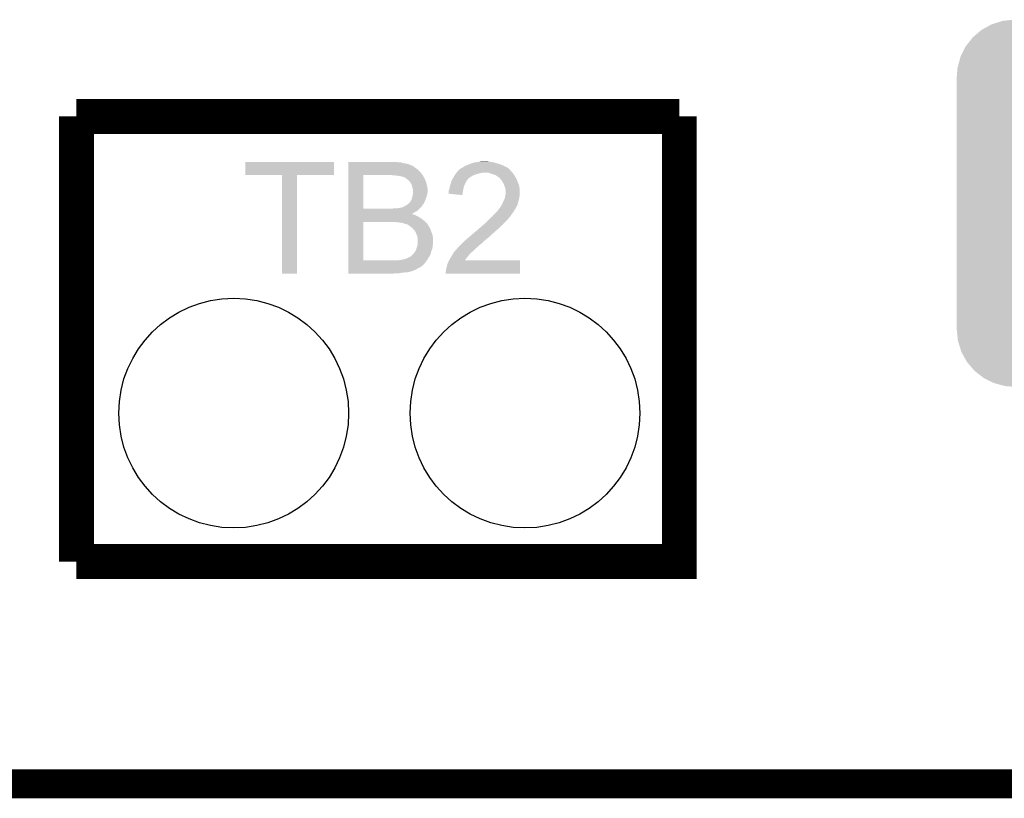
# Model space of a CAD drawing. Extents: x -9 to 122, y -9 to 65.
# Tile 7 of 256: x 18.57 to 27.15, y -8.63 to -1.83. Entities that reach past the tile are written whole.
import ezdxf

# ---------------------------------------------------------------- set-up
doc = ezdxf.new("R2010")
doc.units = 0
doc.layers.get('0').update_dxf_attribs({"linetype": 'CONTINUOUS'})
for name, color, linetype in [('CLICKER_4_FOR_R7FA4M2A_V100_GKO', 14, 'CONTINUOUS'), ('CLICKER_4_FOR_R7FA4M2A_V100_GTO', 12, 'CONTINUOUS'), ('CLICKER_4_FOR_R7FA4M2A_V100_GTS', 13, 'CONTINUOUS')]:
    doc.layers.add(name, color=color, linetype=linetype)

# ---------------------------------------------------------------- blocks, each defined once
blk = doc.blocks.new('CUSTOM_174')
for points in [[(-0.663482, 1.52376), (-0.596544, 1.560842), (0.66697, 1.52376), (0.592756, 1.560842)], [(-0.596544, 1.560842), (-0.571132, 1.56883), (0.592756, 1.560842), (0.576768, 1.56883)], [(-0.571132, 1.56883), (-0.500348, 1.59108), (0.576768, 1.56883), (0.493812, 1.59108)], [(-0.500348, 1.59108), (-0.462972, 1.594952), (0.493812, 1.59108), (0.479374, 1.594952)], [(-0.462972, 1.594952), (-0.40005, 1.60147), (0.479374, 1.594952), (0.40005, 1.60147)], [(-0.761398, 1.44646), (-0.743736, 1.461558), (0.759176, 1.44646), (0.746336, 1.461558)], [(-0.743736, 1.461558), (-0.684748, 1.511978), (0.746336, 1.461558), (0.682004, 1.511978)], [(-0.684748, 1.511978), (-0.663482, 1.52376), (0.682004, 1.511978), (0.66697, 1.52376)], [(-0.823398, 1.366936), (-0.809516, 1.384744), (0.821466, 1.366936), (0.811658, 1.384744)], [(-0.809516, 1.384744), (-0.761398, 1.44646), (0.811658, 1.384744), (0.759176, 1.44646)], [(-0.868242, 1.27662), (-0.858414, 1.296416), (0.866468, 1.27662), (0.8603, 1.296416)], [(-0.858414, 1.296416), (-0.823398, 1.366936), (0.8603, 1.296416), (0.821466, 1.366936)], [(-0.888546, 1.200144), (-0.868242, 1.27662), (0.890294, 1.200144), (0.866468, 1.27662)], [(-0.90043, 1.09982), (-0.894116, 1.17916), (0.90043, 1.09982), (0.892416, 1.17916)], [(-0.894116, 1.17916), (-0.888546, 1.200144), (0.892416, 1.17916), (0.890294, 1.200144)], [(-0.9017, -1.09982), (-0.9017, 1.09982), (0.9017, -1.09982), (0.9017, 1.09982)], [(-0.892414, -1.17916), (-0.90043, -1.09982), (0.894116, -1.17916), (0.90043, -1.09982)], [(-0.890294, -1.200144), (-0.892414, -1.17916), (0.888544, -1.200144), (0.894116, -1.17916)], [(-0.866466, -1.27662), (-0.890294, -1.200144), (0.868242, -1.27662), (0.888544, -1.200144)], [(-0.8603, -1.296416), (-0.866466, -1.27662), (0.858412, -1.296416), (0.868242, -1.27662)], [(-0.821464, -1.366936), (-0.8603, -1.296416), (0.823398, -1.366936), (0.858412, -1.296416)], [(-0.811658, -1.384744), (-0.821464, -1.366936), (0.809514, -1.384744), (0.823398, -1.366936)], [(-0.759174, -1.44646), (-0.811658, -1.384744), (0.761398, -1.44646), (0.809514, -1.384744)], [(-0.746336, -1.461558), (-0.759174, -1.44646), (0.743734, -1.461558), (0.761398, -1.44646)], [(-0.682002, -1.511978), (-0.746336, -1.461558), (0.684748, -1.511978), (0.743734, -1.461558)], [(-0.66697, -1.52376), (-0.682002, -1.511978), (0.66348, -1.52376), (0.684748, -1.511978)], [(-0.592754, -1.560842), (-0.66697, -1.52376), (0.596544, -1.560842), (0.66348, -1.52376)], [(-0.576768, -1.56883), (-0.592754, -1.560842), (0.57113, -1.56883), (0.596544, -1.560842)], [(-0.49381, -1.59108), (-0.576768, -1.56883), (0.500348, -1.59108), (0.57113, -1.56883)], [(-0.479374, -1.594952), (-0.49381, -1.59108), (0.46297, -1.594952), (0.500348, -1.59108)], [(-0.40005, -1.60147), (-0.479374, -1.594952), (0.40005, -1.60147), (0.46297, -1.594952)]]:
    blk.add_solid(points)
blk = doc.blocks.new('ROUND_39')
blk.add_circle((0, 0), 1.002)

msp = doc.modelspace()

# ---------------------------------------------------------------- linework, layer by layer
at = {"layer": 'CLICKER_4_FOR_R7FA4M2A_V100_GKO', "const_width": 0.254}
msp.add_lwpolyline([(-4.95808, -8.49884), (29.70276, -8.49884)], dxfattribs=at)
at = {"layer": 'CLICKER_4_FOR_R7FA4M2A_V100_GTO', "const_width": 0.3048}
for points in [[(19.0627, -6.56082), (19.0627, -2.67716)], [(19.0627, -6.56082), (24.3205, -6.56082), (24.3205, -2.67716)], [(19.0627, -2.67716), (24.3205, -2.67716)]]:
    msp.add_lwpolyline(points, dxfattribs=at)
at = {"layer": 'CLICKER_4_FOR_R7FA4M2A_V100_GTO'}
for points in [[(20.5359, -3.187678), (20.53592, -3.073422), (21.308038, -3.187678), (21.30806, -3.073422)], [(20.53592, -3.073422), (20.535922, -3.0734), (21.30806, -3.073422), (20.535922, -3.0734)], [(21.43508, -3.07594), (21.435082, -3.0734), (21.86432, -3.07594), (21.83892, -3.0734)], [(21.43508, -3.07848), (21.43508, -3.07594), (21.894802, -3.07848), (21.86432, -3.07594)], [(21.43508, -3.0861), (21.43508, -3.07848), (21.92274, -3.0861), (21.894802, -3.07848)], [(21.43508, -3.091182), (21.43508, -3.0861), (21.953222, -3.091182), (21.92274, -3.0861)], [(21.43508, -3.10134), (21.43508, -3.091182), (21.978624, -3.10134), (21.953222, -3.091182)], [(22.47646, -3.0988), (22.491702, -3.091178), (22.771102, -3.0988), (22.748236, -3.091178)], [(22.491702, -3.091178), (22.501854, -3.08864), (22.748236, -3.091178), (22.74062, -3.08864)], [(22.501854, -3.08864), (22.512022, -3.086098), (22.74062, -3.08864), (22.731724, -3.086098)], [(22.512022, -3.086098), (22.529804, -3.07848), (22.731724, -3.086098), (22.705062, -3.07848)], [(22.529804, -3.07848), (22.55266, -3.07594), (22.705062, -3.07848), (22.68982, -3.07594)], [(22.55266, -3.07594), (22.56409, -3.0734), (22.68982, -3.07594), (22.67204, -3.0734)], [(22.56409, -3.0734), (22.575522, -3.07086), (22.67204, -3.0734), (22.65934, -3.07086)], [(22.575522, -3.07086), (22.598382, -3.06832), (22.65934, -3.07086), (22.646638, -3.06832)], [(21.435078, -3.172458), (21.43508, -3.15214), (22.07006, -3.172458), (22.052282, -3.15214)], [(21.435078, -3.1877), (21.435078, -3.172458), (22.081492, -3.1877), (22.07006, -3.172458)], [(21.43508, -3.101346), (21.43508, -3.10134), (21.981166, -3.101346), (21.978624, -3.10134)], [(21.43508, -3.10388), (21.43508, -3.101346), (21.983704, -3.10388), (21.981166, -3.101346)], [(21.43508, -3.10642), (21.43508, -3.10388), (21.991322, -3.10642), (21.983704, -3.10388)], [(21.43508, -3.11404), (21.43508, -3.10642), (22.00402, -3.11404), (21.991322, -3.10642)], [(21.43508, -3.1242), (21.43508, -3.11404), (22.01672, -3.1242), (22.00402, -3.11404)], [(21.43508, -3.1369), (21.43508, -3.1242), (22.0345, -3.1369), (22.01672, -3.1242)], [(21.43508, -3.15214), (21.43508, -3.1369), (22.052282, -3.15214), (22.0345, -3.1369)], [(22.3676, -3.180082), (22.37486, -3.16992), (22.550118, -3.180082), (22.59076, -3.16992)], [(22.37486, -3.16992), (22.376976, -3.16738), (22.59076, -3.16992), (22.605998, -3.16738)], [(22.376976, -3.16738), (22.381208, -3.162302), (22.867614, -3.16738), (22.860002, -3.162302)], [(22.381208, -3.162302), (22.387558, -3.154682), (22.860002, -3.162302), (22.854922, -3.154682)], [(22.387558, -3.154682), (22.38756, -3.15468), (22.854922, -3.154682), (22.85492, -3.15468)], [(22.38756, -3.15468), (22.392634, -3.149606), (22.85492, -3.15468), (22.849846, -3.149606)], [(22.392634, -3.149606), (22.392642, -3.1496), (22.849846, -3.149606), (22.847322, -3.1496)], [(22.392642, -3.1496), (22.395176, -3.147066), (22.847322, -3.1496), (22.8473, -3.147066)], [(22.395176, -3.147066), (22.402806, -3.13944), (22.8473, -3.147066), (22.839678, -3.13944)], [(22.402806, -3.13944), (22.405346, -3.139434), (22.839678, -3.13944), (22.839672, -3.139434)], [(22.405346, -3.139434), (22.412958, -3.131822), (22.839672, -3.139434), (22.832062, -3.131822)], [(22.412958, -3.131822), (22.415504, -3.129278), (22.832062, -3.131822), (22.828502, -3.129278)], [(22.415504, -3.129278), (22.435812, -3.119122), (22.828502, -3.129278), (22.814282, -3.119122)], [(22.435812, -3.119122), (22.43582, -3.119118), (22.814282, -3.119122), (22.814274, -3.119118)], [(22.43582, -3.119118), (22.445982, -3.1115), (22.814274, -3.119118), (22.7965, -3.1115)], [(22.445982, -3.1115), (22.461222, -3.10388), (22.7965, -3.1115), (22.783168, -3.10388)], [(22.461222, -3.10388), (22.46884, -3.10134), (22.783168, -3.10388), (22.778722, -3.10134)], [(22.46884, -3.10134), (22.47646, -3.0988), (22.778722, -3.10134), (22.771102, -3.0988)], [(22.65174, -3.167386), (22.651718, -3.16738), (22.867622, -3.167386), (22.867614, -3.16738)], [(22.67712, -3.175), (22.65174, -3.167386), (22.871432, -3.175), (22.867622, -3.167386)], [(22.68474, -3.17754), (22.67712, -3.175), (22.872702, -3.17754), (22.871432, -3.175)], [(20.855918, -3.1877), (20.5359, -3.187678), (21.308038, -3.1877), (21.308038, -3.187678)], [(20.85592, -3.187722), (20.855918, -3.1877), (20.98548, -3.187722), (21.308038, -3.1877)], [(20.85594, -4.048738), (20.85592, -3.187722), (20.985458, -4.048738), (20.98548, -3.187722)], [(21.435072, -3.482318), (21.435078, -3.1877), (21.5646, -3.482318), (21.564622, -3.1877)], [(21.82622, -3.19024), (21.79574, -3.1877), (22.083398, -3.19024), (22.081492, -3.1877)], [(21.85162, -3.19278), (21.82622, -3.19024), (22.085302, -3.19278), (22.083398, -3.19024)], [(21.87194, -3.19532), (21.85162, -3.19278), (22.087838, -3.19532), (22.085302, -3.19278)], [(21.871976, -3.195326), (21.87194, -3.19532), (22.087842, -3.195326), (22.087838, -3.19532)], [(21.88718, -3.19786), (21.871976, -3.195326), (22.088476, -3.19786), (22.087842, -3.195326)], [(21.897338, -3.2004), (21.88718, -3.19786), (22.089112, -3.2004), (22.088476, -3.19786)], [(21.904964, -3.20294), (21.897338, -3.2004), (22.089746, -3.20294), (22.089112, -3.2004)], [(21.907502, -3.202942), (21.904964, -3.20294), (22.089748, -3.202942), (22.089746, -3.20294)], [(21.915132, -3.205484), (21.907502, -3.202942), (22.090382, -3.205484), (22.089748, -3.202942)], [(21.922742, -3.20802), (21.915132, -3.205484), (22.092284, -3.20802), (22.090382, -3.205484)], [(21.93544, -3.21564), (21.922742, -3.20802), (22.098, -3.21564), (22.092284, -3.20802)], [(21.935444, -3.215642), (21.93544, -3.21564), (22.098, -3.215642), (22.098, -3.21564)], [(21.94814, -3.2258), (21.935444, -3.215642), (22.102354, -3.2258), (22.098, -3.215642)], [(21.9583, -3.23342), (21.94814, -3.2258), (22.10562, -3.23342), (22.102354, -3.2258)], [(21.958302, -3.233422), (21.9583, -3.23342), (22.105622, -3.233422), (22.10562, -3.23342)], [(21.963382, -3.241042), (21.958302, -3.233422), (22.108478, -3.241042), (22.105622, -3.233422)], [(21.971002, -3.246126), (21.963382, -3.241042), (22.110386, -3.246126), (22.108478, -3.241042)], [(21.97354, -3.251204), (21.971002, -3.246126), (22.11229, -3.251204), (22.110386, -3.246126)], [(21.973544, -3.253742), (21.97354, -3.251204), (22.11324, -3.253742), (22.11229, -3.251204)], [(21.973544, -3.253744), (21.973544, -3.253742), (22.113242, -3.253744), (22.11324, -3.253742)], [(21.9837, -3.266442), (21.973544, -3.253744), (22.116416, -3.266442), (22.113242, -3.253744)], [(22.32406, -3.27152), (22.333436, -3.241042), (22.448518, -3.27152), (22.463758, -3.241042)], [(22.333436, -3.241042), (22.33422, -3.238498), (22.463758, -3.241042), (22.465792, -3.238498)], [(22.33422, -3.238498), (22.33969, -3.22834), (22.465792, -3.238498), (22.47392, -3.22834)], [(22.33969, -3.22834), (22.343792, -3.22072), (22.47392, -3.22834), (22.479, -3.22072)], [(22.343792, -3.22072), (22.34516, -3.218182), (22.479, -3.22072), (22.48154, -3.218182)], [(22.34516, -3.218182), (22.352, -3.20548), (22.48154, -3.218182), (22.498472, -3.20548)], [(22.352, -3.20548), (22.35345, -3.20294), (22.498472, -3.20548), (22.501858, -3.20294)], [(22.35345, -3.20294), (22.360706, -3.19024), (22.501858, -3.20294), (22.524718, -3.19024)], [(22.360706, -3.19024), (22.36216, -3.187698), (22.524718, -3.19024), (22.531074, -3.187698)], [(22.36216, -3.187698), (22.3676, -3.180082), (22.531074, -3.187698), (22.550118, -3.180082)], [(22.69998, -3.18262), (22.68474, -3.17754), (22.876512, -3.18262), (22.872702, -3.17754)], [(22.713532, -3.187702), (22.69998, -3.18262), (22.880322, -3.187702), (22.876512, -3.18262)], [(22.7203, -3.19024), (22.713532, -3.187702), (22.881846, -3.19024), (22.880322, -3.187702)], [(22.73554, -3.2004), (22.7203, -3.19024), (22.88794, -3.2004), (22.881846, -3.19024)], [(22.7457, -3.20802), (22.73554, -3.2004), (22.892098, -3.20802), (22.88794, -3.2004)], [(22.75332, -3.2131), (22.7457, -3.20802), (22.894868, -3.2131), (22.892098, -3.20802)], [(22.755858, -3.21564), (22.75332, -3.2131), (22.896254, -3.21564), (22.894868, -3.2131)], [(22.765384, -3.22834), (22.755858, -3.21564), (22.90318, -3.22834), (22.896254, -3.21564)], [(22.7711, -3.235962), (22.765384, -3.22834), (22.906112, -3.235962), (22.90318, -3.22834)], [(22.7838, -3.256282), (22.7711, -3.235962), (22.913928, -3.256282), (22.906112, -3.235962)], [(22.78634, -3.26136), (22.7838, -3.256282), (22.91588, -3.26136), (22.913928, -3.256282)], [(22.79396, -3.2766), (22.78634, -3.26136), (22.92241, -3.2766), (22.91588, -3.26136)], [(21.98624, -3.27406), (21.9837, -3.266442), (22.11832, -3.27406), (22.116416, -3.266442)], [(21.98878, -3.281682), (21.98624, -3.27406), (22.120014, -3.281682), (22.11832, -3.27406)], [(21.991322, -3.29438), (21.98878, -3.281682), (22.122836, -3.29438), (22.120014, -3.281682)], [(21.99217, -3.296922), (21.991322, -3.29438), (22.1234, -3.296922), (22.122836, -3.29438)], [(21.9964, -3.309624), (21.99217, -3.296922), (22.124672, -3.309624), (22.1234, -3.296922)], [(21.995672, -3.360422), (21.99785, -3.34518), (22.12086, -3.360422), (22.1234, -3.34518)], [(21.9964, -3.319782), (21.9964, -3.309624), (22.125688, -3.319782), (22.124672, -3.309624)], [(21.997034, -3.322318), (21.9964, -3.319782), (22.12594, -3.322318), (22.125688, -3.319782)], [(21.99894, -3.329942), (21.997034, -3.322318), (22.12594, -3.329942), (22.12594, -3.322318)], [(21.99785, -3.34518), (21.99894, -3.33756), (22.1234, -3.34518), (22.124924, -3.33756)], [(21.99894, -3.332482), (21.99894, -3.329942), (22.12594, -3.332482), (22.12594, -3.329942)], [(21.99894, -3.33756), (21.99894, -3.332482), (22.124924, -3.33756), (22.12594, -3.332482)], [(22.30628, -3.35024), (22.306286, -3.347714), (22.430144, -3.35024), (22.430534, -3.347714)], [(22.306286, -3.347714), (22.30882, -3.345174), (22.430534, -3.347714), (22.430926, -3.345174)], [(22.30882, -3.327398), (22.311362, -3.317238), (22.433742, -3.327398), (22.435588, -3.317238)], [(22.30882, -3.32994), (22.30882, -3.327398), (22.43328, -3.32994), (22.433742, -3.327398)], [(22.30882, -3.345174), (22.30882, -3.32994), (22.430926, -3.345174), (22.43328, -3.32994)], [(22.311362, -3.317238), (22.31644, -3.304538), (22.435588, -3.317238), (22.437898, -3.304538)], [(22.31644, -3.304538), (22.316862, -3.302), (22.437898, -3.304538), (22.43836, -3.302)], [(22.316862, -3.302), (22.31898, -3.289298), (22.43836, -3.302), (22.442168, -3.289298)], [(22.31898, -3.289298), (22.322606, -3.276602), (22.442168, -3.289298), (22.445978, -3.276602)], [(22.322606, -3.276602), (22.32406, -3.27152), (22.445978, -3.276602), (22.448518, -3.27152)], [(22.794688, -3.279144), (22.79396, -3.2766), (22.9235, -3.279144), (22.92241, -3.2766)], [(22.79904, -3.29438), (22.794688, -3.279144), (22.925678, -3.29438), (22.9235, -3.279144)], [(22.799888, -3.29692), (22.79904, -3.29438), (22.92604, -3.29692), (22.925678, -3.29438)], [(22.804118, -3.309618), (22.799888, -3.29692), (22.927628, -3.309618), (22.92604, -3.29692)], [(22.80539, -3.317242), (22.804118, -3.309618), (22.92858, -3.317242), (22.927628, -3.309618)], [(22.80412, -3.360422), (22.80666, -3.335022), (22.92858, -3.360422), (22.92858, -3.335022)], [(22.80666, -3.324858), (22.80539, -3.317242), (22.92858, -3.324858), (22.92858, -3.317242)], [(22.80666, -3.335022), (22.80666, -3.324858), (22.92858, -3.335022), (22.92858, -3.324858)], [(21.95703, -3.43916), (21.963378, -3.434082), (22.090378, -3.43916), (22.092916, -3.434082)], [(21.963378, -3.434082), (21.97354, -3.42138), (22.092916, -3.434082), (22.099268, -3.42138)], [(21.97354, -3.42138), (21.97481, -3.41884), (22.099268, -3.42138), (22.10054, -3.41884)], [(21.97481, -3.41884), (21.97608, -3.416302), (22.10054, -3.41884), (22.10149, -3.416302)], [(21.97608, -3.416302), (21.981158, -3.408682), (22.10149, -3.416302), (22.104348, -3.408682)], [(21.981158, -3.408682), (21.986238, -3.398522), (22.104348, -3.408682), (22.108158, -3.398522)], [(21.986238, -3.398522), (21.98878, -3.385822), (22.108158, -3.398522), (22.11292, -3.385822)], [(21.98878, -3.385822), (21.991826, -3.3782), (22.11292, -3.385822), (22.11578, -3.3782)], [(21.991826, -3.3782), (21.993858, -3.373122), (22.11578, -3.3782), (22.11723, -3.373122)], [(21.993858, -3.373122), (21.995672, -3.360422), (22.11723, -3.373122), (22.12086, -3.360422)], [(22.42818, -3.362958), (22.30628, -3.35024), (22.42818, -3.362958), (22.430144, -3.35024)], [(22.767108, -3.4544), (22.778716, -3.434082), (22.905716, -3.4544), (22.913338, -3.434082)], [(22.778716, -3.434082), (22.77872, -3.434078), (22.913338, -3.434082), (22.913338, -3.434078)], [(22.77872, -3.434078), (22.78888, -3.411218), (22.913338, -3.434078), (22.91842, -3.411218)], [(22.78888, -3.411218), (22.79678, -3.393442), (22.91842, -3.411218), (22.9235, -3.393442)], [(22.79678, -3.393442), (22.79904, -3.388358), (22.9235, -3.393442), (22.924226, -3.388358)], [(22.79904, -3.388358), (22.801348, -3.37566), (22.924226, -3.388358), (22.92604, -3.37566)], [(22.801348, -3.37566), (22.80412, -3.360422), (22.92604, -3.37566), (22.92858, -3.360422)], [(21.43507, -3.52806), (21.435072, -3.51282), (21.988852, -3.52806), (22.01164, -3.51282)], [(21.435072, -3.48234), (21.435072, -3.482318), (21.805898, -3.48234), (21.5646, -3.482318)], [(21.435072, -3.500122), (21.435072, -3.48234), (22.034498, -3.500122), (22.05228, -3.48234)], [(21.435072, -3.51282), (21.435072, -3.500122), (22.01164, -3.51282), (22.034498, -3.500122)], [(21.805898, -3.48234), (21.82368, -3.4798), (22.05228, -3.48234), (22.05482, -3.4798)], [(21.82368, -3.4798), (21.844, -3.47726), (22.05482, -3.4798), (22.05736, -3.47726)], [(21.861778, -3.47726), (21.8821, -3.47472), (22.05736, -3.47726), (22.0599, -3.47472)], [(21.8821, -3.47472), (21.897336, -3.472182), (22.0599, -3.47472), (22.062438, -3.472182)], [(21.897336, -3.472182), (21.899874, -3.469646), (22.062438, -3.472182), (22.064974, -3.469646)], [(21.899874, -3.469646), (21.907496, -3.46964), (22.064974, -3.469646), (22.06498, -3.46964)], [(21.907496, -3.46964), (21.915118, -3.464562), (22.06498, -3.46964), (22.070058, -3.464562)], [(21.915118, -3.464562), (21.925276, -3.459482), (22.070058, -3.464562), (22.075138, -3.459482)], [(21.925276, -3.459482), (21.92528, -3.45948), (22.075138, -3.459482), (22.075138, -3.45948)], [(21.92528, -3.45948), (21.946444, -3.446782), (22.075138, -3.45948), (22.082758, -3.446782)], [(21.946444, -3.446782), (21.950678, -3.444242), (22.082758, -3.446782), (22.085296, -3.444242)], [(21.950678, -3.444242), (21.95703, -3.43916), (22.085296, -3.444242), (22.090378, -3.43916)], [(22.707598, -3.52806), (22.727918, -3.50774), (22.86, -3.52806), (22.87524, -3.50774)], [(22.727918, -3.50774), (22.73808, -3.49758), (22.87524, -3.50774), (22.881046, -3.49758)], [(22.73808, -3.49758), (22.74316, -3.489958), (22.881046, -3.49758), (22.885402, -3.489958)], [(22.74316, -3.489958), (22.74824, -3.482336), (22.885402, -3.489958), (22.890482, -3.482336)], [(22.74824, -3.482336), (22.748254, -3.479794), (22.890482, -3.482336), (22.892176, -3.479794)], [(22.748254, -3.479794), (22.75332, -3.477258), (22.892176, -3.479794), (22.893866, -3.477258)], [(22.75332, -3.477258), (22.755856, -3.474722), (22.893866, -3.477258), (22.895558, -3.474722)], [(22.755856, -3.474722), (22.755862, -3.474716), (22.895558, -3.474722), (22.89556, -3.474716)], [(22.755862, -3.474716), (22.7584, -3.469642), (22.89556, -3.474716), (22.898098, -3.469642)], [(22.7584, -3.469642), (22.761302, -3.46456), (22.898098, -3.469642), (22.90064, -3.46456)], [(22.761302, -3.46456), (22.765654, -3.456944), (22.90064, -3.46456), (22.90318, -3.456944)], [(22.765654, -3.456944), (22.767108, -3.4544), (22.90318, -3.456944), (22.905716, -3.4544)], [(21.435062, -3.931898), (21.43507, -3.59664), (21.5646, -3.931898), (21.564622, -3.59664)], [(21.43507, -3.528062), (21.43507, -3.52806), (21.991324, -3.528062), (21.988852, -3.52806)], [(21.43507, -3.533142), (21.43507, -3.528062), (22.001482, -3.533142), (21.991324, -3.528062)], [(21.43507, -3.53822), (21.43507, -3.533142), (22.01926, -3.53822), (22.001482, -3.533142)], [(21.43507, -3.54838), (21.43507, -3.53822), (22.039578, -3.54838), (22.01926, -3.53822)], [(21.43507, -3.56108), (21.43507, -3.54838), (22.0599, -3.56108), (22.039578, -3.54838)], [(21.43507, -3.576322), (21.43507, -3.56108), (22.082762, -3.576322), (22.0599, -3.56108)], [(21.43507, -3.59664), (21.43507, -3.576322), (22.10562, -3.59664), (22.082762, -3.576322)], [(21.85162, -3.59918), (21.82114, -3.59664), (22.10816, -3.59918), (22.10562, -3.59664)], [(21.87448, -3.60172), (21.85162, -3.59918), (22.1107, -3.60172), (22.10816, -3.59918)], [(21.8948, -3.60426), (21.87448, -3.60172), (22.113238, -3.60426), (22.1107, -3.60172)], [(21.910042, -3.606802), (21.8948, -3.60426), (22.11578, -3.606802), (22.113238, -3.60426)], [(22.628858, -3.606802), (22.644098, -3.591562), (22.791418, -3.606802), (22.806658, -3.591562)], [(22.644098, -3.591562), (22.649178, -3.586482), (22.806658, -3.591562), (22.814278, -3.586482)], [(22.649178, -3.586482), (22.6568, -3.57886), (22.814278, -3.586482), (22.819996, -3.57886)], [(22.6568, -3.57886), (22.659532, -3.576322), (22.819996, -3.57886), (22.8219, -3.576322)], [(22.659532, -3.576322), (22.66227, -3.57378), (22.8219, -3.576322), (22.82444, -3.57378)], [(22.66227, -3.57378), (22.686888, -3.550922), (22.82444, -3.57378), (22.844758, -3.550922)], [(22.686888, -3.550922), (22.692362, -3.54584), (22.844758, -3.550922), (22.848146, -3.54584)], [(22.692362, -3.54584), (22.707598, -3.52806), (22.848146, -3.54584), (22.86, -3.52806)], [(21.922744, -3.61188), (21.910042, -3.606802), (22.120856, -3.61188), (22.11578, -3.606802)], [(21.927824, -3.611882), (21.922744, -3.61188), (22.120858, -3.611882), (22.120856, -3.61188)], [(21.932902, -3.614422), (21.927824, -3.611882), (22.123398, -3.614422), (22.120858, -3.611882)], [(21.941808, -3.616966), (21.932902, -3.614422), (22.12594, -3.616966), (22.123398, -3.614422)], [(21.950684, -3.619502), (21.941808, -3.616966), (22.125942, -3.619502), (22.12594, -3.616966)], [(21.950688, -3.619504), (21.950684, -3.619502), (22.125942, -3.619504), (22.125942, -3.619502)], [(21.96592, -3.62966), (21.950688, -3.619504), (22.13102, -3.62966), (22.125942, -3.619504)], [(21.981798, -3.642362), (21.96592, -3.62966), (22.141182, -3.642362), (22.13102, -3.62966)], [(21.99132, -3.64998), (21.981798, -3.642362), (22.144992, -3.64998), (22.141182, -3.642362)], [(21.99894, -3.6576), (21.99132, -3.64998), (22.1488, -3.6576), (22.144992, -3.64998)], [(21.998942, -3.657602), (21.99894, -3.6576), (22.1488, -3.657602), (22.1488, -3.6576)], [(22.004022, -3.665222), (21.998942, -3.657602), (22.151342, -3.665222), (22.1488, -3.657602)], [(22.009106, -3.6703), (22.004022, -3.665222), (22.153034, -3.6703), (22.151342, -3.665222)], [(22.011646, -3.670312), (22.009106, -3.6703), (22.153038, -3.670312), (22.153034, -3.6703)], [(22.017446, -3.68046), (22.011646, -3.670312), (22.15642, -3.68046), (22.153038, -3.670312)], [(22.0218, -3.688082), (22.017446, -3.68046), (22.15947, -3.688082), (22.15642, -3.68046)], [(22.02688, -3.70332), (22.0218, -3.688082), (22.165564, -3.70332), (22.15947, -3.688082)], [(22.514138, -3.705858), (22.53488, -3.688082), (22.68474, -3.705858), (22.705056, -3.688082)], [(22.53488, -3.688082), (22.534882, -3.68808), (22.705056, -3.688082), (22.70506, -3.68808)], [(22.534882, -3.68808), (22.539962, -3.683), (22.70506, -3.68808), (22.710986, -3.683)], [(22.539962, -3.683), (22.56028, -3.667758), (22.710986, -3.683), (22.728768, -3.667758)], [(22.56028, -3.667758), (22.570438, -3.6576), (22.728768, -3.667758), (22.74062, -3.6576)], [(22.570438, -3.6576), (22.57298, -3.65506), (22.74062, -3.6576), (22.74316, -3.65506)], [(22.57298, -3.65506), (22.60346, -3.62966), (22.74316, -3.65506), (22.76856, -3.62966)], [(22.60346, -3.62966), (22.615312, -3.619502), (22.76856, -3.62966), (22.781258, -3.619502)], [(22.615312, -3.619502), (22.62124, -3.614422), (22.781258, -3.619502), (22.785322, -3.614422)], [(22.62124, -3.614422), (22.628858, -3.606802), (22.785322, -3.614422), (22.791418, -3.606802)], [(22.028152, -3.705862), (22.02688, -3.70332), (22.16658, -3.705862), (22.165564, -3.70332)], [(22.0345, -3.718562), (22.028152, -3.705862), (22.16889, -3.718562), (22.16658, -3.705862)], [(22.037548, -3.733802), (22.0345, -3.718562), (22.17166, -3.733802), (22.16889, -3.718562)], [(22.03958, -3.743962), (22.037548, -3.733802), (22.17166, -3.743962), (22.17166, -3.733802)], [(22.03958, -3.782062), (22.03958, -3.743962), (22.17166, -3.782062), (22.17166, -3.743962)], [(22.4155, -3.79476), (22.43328, -3.77698), (22.58314, -3.79476), (22.605998, -3.77698)], [(22.43328, -3.77698), (22.43836, -3.7719), (22.605998, -3.77698), (22.611078, -3.7719)], [(22.43836, -3.7719), (22.452326, -3.759202), (22.611078, -3.7719), (22.623778, -3.759202)], [(22.452326, -3.759202), (22.457918, -3.75412), (22.623778, -3.759202), (22.6314, -3.75412)], [(22.457918, -3.75412), (22.4663, -3.7465), (22.6314, -3.75412), (22.63902, -3.7465)], [(22.4663, -3.7465), (22.469298, -3.743962), (22.63902, -3.7465), (22.64156, -3.743962)], [(22.469298, -3.743962), (22.490314, -3.72618), (22.64156, -3.743962), (22.664418, -3.72618)], [(22.490314, -3.72618), (22.49932, -3.71856), (22.664418, -3.72618), (22.672038, -3.71856)], [(22.49932, -3.71856), (22.514138, -3.705858), (22.672038, -3.71856), (22.68474, -3.705858)], [(22.004016, -3.870962), (22.01164, -3.8608), (22.153878, -3.870962), (22.156136, -3.8608)], [(22.01164, -3.8608), (22.021796, -3.848104), (22.156136, -3.8608), (22.158958, -3.848104)], [(22.021796, -3.848102), (22.0218, -3.845566), (22.15896, -3.848102), (22.15991, -3.845566)], [(22.021796, -3.848104), (22.021796, -3.848102), (22.158958, -3.848104), (22.15896, -3.848102)], [(22.0218, -3.845566), (22.024336, -3.843022), (22.15991, -3.845566), (22.160864, -3.843022)], [(22.024336, -3.843022), (22.028146, -3.827784), (22.160864, -3.843022), (22.166578, -3.827784)], [(22.028146, -3.827784), (22.029418, -3.822702), (22.166578, -3.827784), (22.167212, -3.822702)], [(22.029418, -3.822702), (22.034498, -3.812542), (22.167212, -3.822702), (22.168484, -3.812542)], [(22.034498, -3.812542), (22.035344, -3.80746), (22.168484, -3.812542), (22.16912, -3.80746)], [(22.035344, -3.80746), (22.038308, -3.78968), (22.16912, -3.80746), (22.17166, -3.78968)], [(22.038308, -3.78968), (22.03958, -3.782062), (22.17166, -3.78968), (22.17166, -3.782062)], [(22.34184, -3.88112), (22.355384, -3.860802), (22.48916, -3.88112), (22.509478, -3.860802)], [(22.355384, -3.860802), (22.357082, -3.858258), (22.509478, -3.860802), (22.513292, -3.858258)], [(22.357082, -3.858258), (22.359336, -3.85572), (22.513292, -3.858258), (22.5171, -3.85572)], [(22.359336, -3.85572), (22.377394, -3.8354), (22.5171, -3.85572), (22.53742, -3.8354)], [(22.377394, -3.8354), (22.3774, -3.835394), (22.53742, -3.8354), (22.537426, -3.835394)], [(22.3774, -3.835394), (22.377422, -3.83286), (22.537426, -3.835394), (22.540276, -3.83286)], [(22.377422, -3.83286), (22.379944, -3.832852), (22.540276, -3.83286), (22.540286, -3.832852)], [(22.379944, -3.832852), (22.387562, -3.8227), (22.540286, -3.832852), (22.551706, -3.8227)], [(22.387562, -3.8227), (22.4155, -3.79476), (22.551706, -3.8227), (22.58314, -3.79476)], [(21.435062, -3.93192), (21.435062, -3.931898), (21.871938, -3.93192), (21.5646, -3.931898)], [(21.435062, -3.93954), (21.435062, -3.93192), (22.11324, -3.93954), (22.119336, -3.93192)], [(21.435062, -3.95732), (21.435062, -3.93954), (22.10054, -3.95732), (22.11324, -3.93954)], [(21.871938, -3.93192), (21.897338, -3.92684), (22.119336, -3.93192), (22.1234, -3.92684)], [(21.902418, -3.92684), (21.92274, -3.921758), (22.1234, -3.92684), (22.12594, -3.921758)], [(21.92274, -3.921758), (21.945598, -3.91414), (22.12594, -3.921758), (22.12975, -3.91414)], [(21.945598, -3.91414), (21.950674, -3.911602), (22.12975, -3.91414), (22.13102, -3.911602)], [(21.950674, -3.911602), (21.970998, -3.90144), (22.13102, -3.911602), (22.138638, -3.90144)], [(21.970998, -3.90144), (21.976076, -3.898902), (22.138638, -3.90144), (22.139908, -3.898902)], [(21.976076, -3.898902), (21.978614, -3.896364), (22.139908, -3.898902), (22.141178, -3.896364)], [(21.978614, -3.896364), (21.981158, -3.893822), (22.141178, -3.896364), (22.143716, -3.893822)], [(21.981158, -3.893822), (21.98116, -3.89382), (22.143716, -3.893822), (22.143718, -3.89382)], [(21.98116, -3.89382), (21.98878, -3.88874), (22.143718, -3.89382), (22.145974, -3.88874)], [(21.98878, -3.88874), (21.996398, -3.88112), (22.145974, -3.88874), (22.149362, -3.88112)], [(21.996398, -3.88112), (22.004016, -3.870962), (22.149362, -3.88112), (22.153878, -3.870962)], [(22.30374, -3.95224), (22.30882, -3.93954), (22.931116, -3.95224), (22.931118, -3.93954)], [(22.30882, -3.93954), (22.312618, -3.931942), (22.931118, -3.93954), (22.93112, -3.931942)], [(22.312618, -3.931942), (22.31263, -3.93192), (22.93112, -3.931942), (22.451102, -3.93192)], [(22.31263, -3.93192), (22.31644, -3.924302), (22.451102, -3.93192), (22.456166, -3.924302)], [(22.31644, -3.924302), (22.325962, -3.90906), (22.456166, -3.924302), (22.4663, -3.90906)], [(22.325962, -3.90906), (22.329138, -3.90398), (22.4663, -3.90906), (22.471378, -3.90398)], [(22.329138, -3.90398), (22.33196, -3.8989), (22.471378, -3.90398), (22.476458, -3.8989)], [(22.33196, -3.8989), (22.337606, -3.88874), (22.476458, -3.8989), (22.48408, -3.88874)], [(22.337606, -3.88874), (22.34184, -3.88112), (22.48408, -3.88874), (22.48916, -3.88112)], [(21.43506, -3.972562), (21.435062, -3.95732), (22.087838, -3.972562), (22.10054, -3.95732)], [(21.43506, -3.985262), (21.43506, -3.972562), (22.070058, -3.985262), (22.087838, -3.972562)], [(21.43506, -3.990342), (21.43506, -3.985262), (22.064976, -3.990342), (22.070058, -3.985262)], [(21.43506, -3.99542), (21.43506, -3.990342), (22.05482, -3.99542), (22.064976, -3.990342)], [(21.43506, -4.000502), (21.43506, -3.99542), (22.042118, -4.000502), (22.05482, -3.99542)], [(21.43506, -4.01066), (21.43506, -4.000502), (22.02688, -4.01066), (22.042118, -4.000502)], [(21.43506, -4.01828), (21.43506, -4.01066), (22.0091, -4.01828), (22.02688, -4.01066)], [(21.43506, -4.0259), (21.43506, -4.01828), (21.988782, -4.0259), (22.0091, -4.01828)], [(21.43506, -4.03352), (21.43506, -4.0259), (21.963378, -4.03352), (21.988782, -4.0259)], [(21.43506, -4.033522), (21.43506, -4.03352), (21.960838, -4.033522), (21.963378, -4.03352)], [(21.43506, -4.03606), (21.43506, -4.033522), (21.953216, -4.03606), (21.960838, -4.033522)], [(22.28342, -4.033518), (22.28596, -4.020818), (22.9311, -4.033518), (22.931102, -4.020818)], [(22.28342, -4.048738), (22.28342, -4.033518), (22.931098, -4.048738), (22.9311, -4.033518)], [(22.28596, -4.020818), (22.285962, -4.008116), (22.931102, -4.020818), (22.931104, -4.008116)], [(22.285962, -4.008116), (22.29104, -3.995418), (22.931104, -4.008116), (22.931108, -3.995418)], [(22.29104, -3.995418), (22.293582, -3.980178), (22.931108, -3.995418), (22.93111, -3.980178)], [(22.293582, -3.980178), (22.29866, -3.964936), (22.93111, -3.980178), (22.931112, -3.964936)], [(22.29866, -3.964936), (22.298662, -3.962396), (22.931112, -3.964936), (22.931114, -3.962396)], [(22.298662, -3.962396), (22.30374, -3.95224), (22.931114, -3.962396), (22.931116, -3.95224)], [(20.985458, -4.04876), (20.85594, -4.048738), (20.985458, -4.04876), (20.985458, -4.048738)], [(21.43506, -4.0386), (21.43506, -4.03606), (21.9202, -4.0386), (21.93798, -4.03606)], [(21.43506, -4.04114), (21.43506, -4.0386), (21.897342, -4.04114), (21.9202, -4.0386)], [(21.43506, -4.04622), (21.43506, -4.04114), (21.871938, -4.04622), (21.897342, -4.04114)], [(21.43506, -4.048738), (21.43506, -4.04622), (21.808726, -4.048738), (21.84146, -4.04622)], [(21.808442, -4.04876), (21.43506, -4.048738), (21.808442, -4.04876), (21.808726, -4.048738)], [(22.931098, -4.04876), (22.28342, -4.048738), (22.931098, -4.04876), (22.931098, -4.048738)]]:
    msp.add_solid(points, dxfattribs=at)

# ---------------------------------------------------------------- block references
at = {"layer": 'CLICKER_4_FOR_R7FA4M2A_V100_GTS'}
for name, p in [('CUSTOM_174', (27.64028, -3.43408)), ('ROUND_39', (20.4343, -5.26542)), ('ROUND_39', (22.9743, -5.26542))]:
    msp.add_blockref(name, p, dxfattribs=at)

doc.saveas('drawing.dxf')
